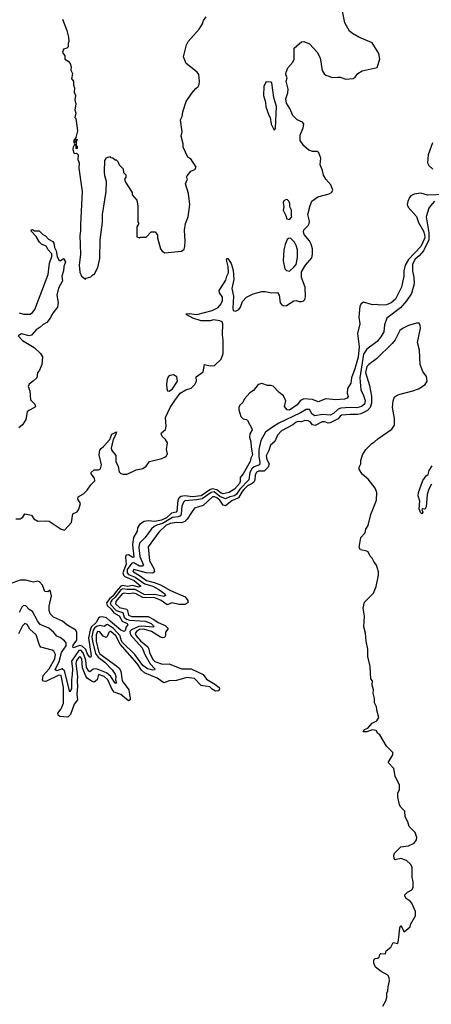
# Model space of a CAD drawing. Extents: x 2673034 to 2765626, y 830478 to 954748.
# Tile 93 of 126: x 2686239 to 2689970, y 906453 to 915382. Entities that reach past the tile are written whole.
import ezdxf

# ---------------------------------------------------------------- set-up
doc = ezdxf.new("R2010")
doc.units = 0

msp = doc.modelspace()

# ---------------------------------------------------------------- linework, layer by layer
at = {"layer": '0CON05XD'}
for points in [[(2686205, 910855.6), (2686244.4, 910855.6), (2686268.6, 910871.4), (2686285, 910900), (2686345, 910888), (2686368.9, 910855), (2686405, 910833.8), (2686475, 910838.5), (2686505, 910833.5), (2686615, 910761.2), (2686646.1, 910753.9), (2686708.3, 910821.7), (2686719.5, 910900.5), (2686760.5, 910919.5), (2686775.9, 910944.1), (2686790, 910995), (2686765.7, 911035), (2686769.2, 911055), (2686817.9, 911082.1), (2686850.9, 911115), (2686882.9, 911165), (2686920.3, 911199.7), (2686916.2, 911225), (2686887.5, 911265), (2686887.5, 911275), (2686915, 911299.1), (2686955, 911299.5), (2686971.5, 911308.5), (2686979.4, 911345), (2686959.1, 911435), (2686965, 911477.5), (2686977.4, 911492.6), (2686999.7, 911510.3), (2687055.7, 911575), (2687075, 911622.9), (2687117.5, 911645), (2687109.2, 911615), (2687086.1, 911575), (2687067.3, 911495), (2687074.7, 911474.7), (2687111.3, 911431.3), (2687111.5, 911375), (2687131.5, 911331.5), (2687142.4, 911282.4), (2687155, 911267.2), (2687175, 911260.6), (2687215, 911260.6), (2687295, 911299.3), (2687355, 911312.4), (2687385, 911334.6), (2687415, 911374.6), (2687527.7, 911402.3), (2687553.8, 911415), (2687568, 911425), (2687580, 911445), (2687571.2, 911485), (2687578, 911545), (2687560.8, 911575), (2687530.9, 911600.9), (2687522.9, 911625), (2687525.8, 911635), (2687561.9, 911665), (2687567.3, 911695), (2687561.1, 911775), (2687602, 911865), (2687645, 911928), (2687695, 911996.4), (2687745, 912024.7), (2687795, 912041.8), (2687827.8, 912075), (2687842.7, 912105), (2687838.2, 912141.8), (2687901.5, 912188.5), (2687914.6, 912255.4), (2687965, 912243.8), (2688005, 912245.5), (2688065.6, 912304.4), (2688083.4, 912355), (2688084.3, 912475), (2688077.3, 912525), (2688080.8, 912625), (2688073.2, 912643.2), (2688055, 912652.3), (2687995, 912659.6), (2687965, 912651.8), (2687885, 912652.1), (2687810, 912675), (2687753.8, 912705), (2687746.7, 912715), (2687775, 912717.5), (2687845, 912707.9), (2687985, 912743.6), (2688037.8, 912772.2), (2688066.2, 912805), (2688077.5, 912835), (2688079.1, 912865), (2688050.9, 912905), (2688048.5, 912925), (2688109.3, 913020.7), (2688116, 913055), (2688132.7, 913087.3), (2688130, 913145), (2688114.2, 913205), (2688117.5, 913215), (2688125, 913217.5), (2688155, 913172.5), (2688175, 913110), (2688180.4, 913025), (2688161.6, 912945), (2688178.4, 912875), (2688170, 912765), (2688175.6, 912745), (2688195, 912739.8), (2688226, 912755), (2688240.8, 912775), (2688258, 912825), (2688295.6, 912865), (2688355.5, 912895.5), (2688435, 912916), (2688465, 912916.6), (2688525, 912903.8), (2688575, 912907.5), (2688590.9, 912885), (2688601.8, 912815), (2688616.4, 912796.4), (2688635, 912786.7), (2688659.3, 912790.7), (2688725, 912832.7), (2688745, 912834.6), (2688772.5, 912827.5), (2688795, 912825.4), (2688809.4, 912830.6), (2688824.3, 912845.7), (2688831.5, 912868.5), (2688826.2, 912955), (2688792.5, 913045), (2688793.5, 913095), (2688828.8, 913155), (2688886.4, 913223.6), (2688894.8, 913255), (2688892.5, 913305), (2688882.4, 913345), (2688866, 913376), (2688818.5, 913435), (2688811.1, 913455), (2688815.8, 913475), (2688854.7, 913515.3), (2688864.6, 913535), (2688865.9, 913555.9), (2688850.4, 913615), (2688871.7, 913698.3), (2688888.1, 913735), (2688943.3, 913776.7), (2689046, 913804), (2689065.8, 913815), (2689078.1, 913835), (2689060.5, 913885), (2689015, 913934.4), (2688993.4, 913973.4), (2688984.5, 914015), (2688962.7, 914065), (2688968.6, 914125), (2688952, 914175), (2688934.4, 914185.6), (2688895, 914185.5), (2688859.8, 914199.8), (2688815, 914238.6), (2688781.5, 914285), (2688780.8, 914335), (2688809.1, 914400.9), (2688814.4, 914435), (2688803.8, 914453.8), (2688755.8, 914475), (2688715, 914511.9), (2688687.5, 914577.5), (2688657.5, 914625), (2688652.9, 914665), (2688670.5, 914719.5), (2688673.4, 914753.4), (2688656.2, 914823.8), (2688664.3, 914855), (2688651.9, 914885), (2688653.5, 914905), (2688671.4, 914945), (2688715, 914996.2), (2688728.6, 915025), (2688727.3, 915122.7), (2688775, 915166.7), (2688795, 915180), (2688815, 915183.8), (2688865, 915164.2), (2688935, 915087.5), (2688961.9, 915035), (2688981.3, 914921.3), (2689000.2, 914890.2), (2689015, 914878.9), (2689075, 914858.2), (2689122.1, 914862.1), (2689145, 914860.8), (2689195, 914842.3), (2689260.7, 914849.2), (2689279.1, 914860.9), (2689305, 914893.5), (2689345, 914918.2), (2689480.3, 914949.7), (2689504.2, 915025), (2689494.3, 915075), (2689435, 915173.6), (2689315, 915223.8), (2689256, 915256), (2689229.5, 915279.5), (2689185.4, 915355), (2689159.3, 915489.2)], [(2686627, 915387), (2686666.2, 915285), (2686681.2, 915225), (2686683.3, 915185), (2686677.5, 915165), (2686680, 915135), (2686667, 915123), (2686636.1, 915113.9), (2686626.7, 915085), (2686650, 915055), (2686650, 915025), (2686680, 915005), (2686697.5, 914985), (2686706.2, 914955), (2686703.6, 914923.6), (2686717.5, 914895), (2686710, 914845), (2686727.5, 914825), (2686727, 914787), (2686736.2, 914765), (2686732.5, 914725), (2686746.2, 914695), (2686740, 914655), (2686748.8, 914615), (2686740, 914565), (2686747.5, 914535), (2686740, 914495), (2686746.7, 914486.7), (2686762.5, 914375), (2686747.5, 914312.5), (2686730, 914285), (2686730, 914265), (2686738.3, 914261.7), (2686741.7, 914278.3), (2686750, 914280), (2686751.7, 914298.3), (2686760, 914295), (2686755, 914280), (2686750, 914280), (2686750, 914240), (2686760, 914235), (2686760, 914215), (2686751.7, 914211.7), (2686750, 914240), (2686735, 914250), (2686723, 914227), (2686720, 914205), (2686730, 914175), (2686735, 914170), (2686755, 914172.5), (2686770, 914155), (2686767.5, 914115), (2686778, 914085), (2686776.4, 914036.4), (2686806.2, 913825), (2686792, 913525), (2686791.7, 913468.3), (2686783.8, 913425), (2686790, 913255), (2686777.5, 913155), (2686783.6, 913093.6), (2686800, 913055), (2686835, 913030), (2686841.7, 913038.3), (2686885, 913050), (2686905, 913070), (2686915, 913070), (2686947.5, 913135), (2686967, 913217), (2686970, 913385), (2686988.8, 913545), (2686990, 913615), (2687022.5, 913825), (2687027.5, 913915), (2687010, 913965), (2687006.7, 914005), (2687012.5, 914105), (2687025, 914130), (2687055, 914140), (2687061.7, 914131.7), (2687085, 914130), (2687105, 914110), (2687115, 914110), (2687130, 914095), (2687140, 914065), (2687178.3, 914028.3), (2687180, 913995), (2687200, 913975), (2687200, 913955), (2687190, 913935), (2687198.3, 913908.3), (2687260, 913815), (2687260, 913795), (2687300, 913745), (2687310, 913695), (2687310, 913545), (2687320, 913535), (2687300, 913505), (2687301.7, 913411.7), (2687318.3, 913408.3), (2687325, 913400), (2687335, 913410), (2687385, 913410), (2687431.7, 913458.3), (2687468.3, 913458.3), (2687487, 913427), (2687487.5, 913405), (2687516.7, 913305), (2687532.3, 913282.3), (2687555, 913267.5), (2687705, 913282.5), (2687729.3, 913300.7), (2687737.5, 913325), (2687740, 913375), (2687733, 913473), (2687743.3, 913535), (2687766.7, 913595), (2687781.2, 913705), (2687768.8, 913805), (2687743.3, 913895), (2687760, 913935), (2687752.5, 913955), (2687757.5, 913965), (2687790.7, 914009.3), (2687827.5, 914025), (2687837.5, 914045), (2687790, 914120), (2687762.5, 914135), (2687722.5, 914225), (2687722.5, 914255), (2687704, 914325), (2687713.6, 914363.6), (2687697.5, 914475), (2687712.5, 914505), (2687718.8, 914545), (2687749.3, 914640.7), (2687800, 914715), (2687835, 914757.5), (2687857.5, 914775), (2687866.7, 914795), (2687868.8, 914825), (2687863.3, 914885), (2687846.7, 914905), (2687747.5, 914985), (2687723.3, 915045), (2687752.5, 915155), (2687767.5, 915185), (2687867.5, 915295), (2687896.7, 915345), (2687906.4, 915373.6), (2687930.7, 915409.3)], [(2688545, 914380), (2688556.7, 914395), (2688565.8, 914595), (2688542, 914675), (2688525, 914810), (2688515.8, 914815.8), (2688475, 914818), (2688452.1, 914777.9), (2688448, 914695), (2688466, 914635), (2688470.3, 914590.3), (2688496.7, 914515), (2688511.2, 914495), (2688520, 914435), (2688545, 914380)], [(2689980.8, 914265), (2689941.9, 914155), (2689936.9, 914085), (2689948.9, 914058.9), (2689985.4, 914025.4)], [(2690095, 913798), (2689935, 913790), (2689875, 913809.3), (2689815, 913800), (2689785.9, 913784.1), (2689771.4, 913768.6), (2689756.2, 913733.8), (2689751.2, 913705), (2689761.9, 913681.9), (2689835, 913598.1), (2689855.8, 913544.2), (2689899.2, 913465), (2689908.9, 913435), (2689910.4, 913405), (2689875, 913326.5), (2689762.3, 913207.7), (2689732.2, 913155), (2689720, 913105), (2689722.7, 913055), (2689698.9, 912955), (2689645, 912847.5), (2689607, 912813), (2689565, 912796.9), (2689505, 912792), (2689475, 912800.4), (2689436.3, 912796.3), (2689355, 912820.6), (2689335, 912805.6), (2689322.9, 912785), (2689314.1, 912685), (2689321.3, 912625), (2689302.9, 912537.1), (2689315.2, 912415), (2689308.5, 912321.5), (2689278, 912215)], [(2689998.8, 913735), (2689963.3, 913695), (2689948.3, 913671.7), (2689924, 913595), (2689948.5, 913448.5), (2689947.8, 913385), (2689898.8, 913285), (2689860.1, 913239.9), (2689825, 913209.2), (2689800.9, 913165), (2689801.1, 913105), (2689812.5, 913045), (2689813.9, 912986.1), (2689791.2, 912898.8), (2689746.8, 912833.2), (2689692.1, 912767.9), (2689565.9, 912674.1), (2689546.7, 912615), (2689538.8, 912551.2), (2689514.1, 912505.9), (2689480, 912465), (2689386.7, 912395), (2689355, 912350), (2689321.4, 912135), (2689330.5, 912025), (2689356.9, 911975), (2689372, 911928), (2689365.4, 911895), (2689337.1, 911875), (2689295, 911861.1), (2689235, 911865.3), (2689149.6, 911859.6), (2689125, 911849.2), (2689085, 911810), (2689055, 911794.6), (2688985, 911803.1), (2688915, 911790.3), (2688891.8, 911805), (2688866, 911846), (2688835, 911848.5), (2688784.1, 911815.9), (2688588.2, 911721.8), (2688531.8, 911688.2), (2688467.2, 911642.8), (2688424.5, 911565), (2688406, 911484), (2688406.5, 911425), (2688417.1, 911365), (2688413.9, 911346.1), (2688364.2, 911325.8), (2688345, 911309.6), (2688326.1, 911275), (2688315, 911209.1), (2688235.6, 911124.4), (2688205, 911077.8), (2688185.8, 911064.2), (2688144.2, 911055.8), (2688103.4, 911036.6), (2688055, 911059.3), (2688000.7, 911099.3), (2687975, 911095.1), (2687892.3, 911037.7), (2687845, 911028), (2687735, 911020), (2687723.3, 911006.7), (2687708.9, 910971.1), (2687703.2, 910896.8), (2687696.6, 910883.4), (2687676.1, 910873.9), (2687625, 910867.3), (2687535, 910814.5), (2687481.8, 910798.2), (2687459.1, 910785), (2687434.8, 910765.2), (2687377.3, 910685), (2687326.1, 910633.9), (2687319.1, 910595), (2687326.9, 910515), (2687362.2, 910435), (2687353.2, 910426.8), (2687325, 910427.4), (2687275, 910455.2), (2687255, 910454.7), (2687214.9, 910395), (2687212.7, 910365), (2687225, 910349.8), (2687285.6, 910325.6), (2687375, 910266), (2687445.5, 910245), (2687501.8, 910215), (2687556.4, 910175), (2687560.3, 910159.7), (2687545, 910152.2), (2687465, 910169.1), (2687375, 910167.3), (2687285, 910213.6), (2687215, 910214), (2687175, 910220.6), (2687155, 910210.4), (2687105.6, 910144.4), (2687075, 910119.4), (2687058.4, 910095), (2687064.8, 910075), (2687114.9, 910024.9), (2687173.3, 910005), (2687187.7, 909965), (2687206.9, 909946.9), (2687235, 909938), (2687378.7, 909928.7), (2687431.8, 909905), (2687453.3, 909885), (2687455.8, 909875), (2687446.5, 909873.5), (2687345, 909883), (2687319.9, 909880.1), (2687251.7, 909848.3), (2687237.6, 909832.4), (2687242.7, 909802.7), (2687348.8, 909685), (2687375, 909625.5)], [(2688685, 913570), (2688707.5, 913595), (2688702.5, 913605), (2688702.5, 913655), (2688687.5, 913685), (2688687.5, 913715), (2688680, 913735), (2688668.3, 913748.3), (2688655, 913750), (2688635, 913740), (2688627.5, 913725), (2688632.5, 913685), (2688627.5, 913655), (2688652.5, 913605), (2688660, 913575), (2688685, 913570)], [(2686234.2, 912724.2), (2686275, 912712.2), (2686335, 912712.5), (2686354.4, 912725.6), (2686376.4, 912753.6), (2686497.8, 913072.2), (2686509.4, 913175), (2686531.2, 913235), (2686529.5, 913259.5), (2686496.7, 913295), (2686478.3, 913328.3), (2686437.5, 913345), (2686417.5, 913365), (2686390, 913415), (2686345, 913460), (2686342.5, 913475), (2686355, 913480), (2686375, 913467.5), (2686415, 913466.7), (2686450, 913435), (2686473, 913423), (2686501.2, 913391.2), (2686539.3, 913369.3), (2686547.5, 913355), (2686553.8, 913315), (2686571.2, 913285), (2686580, 913235), (2686595, 913202.5), (2686605, 913196.7), (2686635, 913217.5), (2686653.8, 913185), (2686638.9, 913145), (2686637.8, 913105), (2686620.8, 913055), (2686626.9, 913015), (2686592, 912948), (2686575.4, 912885), (2686586.6, 912816.6), (2686582.2, 912775), (2686538.8, 912721.2), (2686516.2, 912675), (2686485, 912637.5), (2686450.9, 912619.1), (2686425, 912592.5), (2686389.6, 912570.4), (2686345, 912522.5), (2686325, 912515.6), (2686255, 912533.3), (2686226.7, 912515), (2686264.2, 912474.2), (2686369.1, 912409.1), (2686426.7, 912355), (2686445.6, 912325), (2686439.6, 912255), (2686417.7, 912205), (2686399.4, 912180.6), (2686396, 912134), (2686360, 912105), (2686324.4, 912075.6), (2686315.8, 912055), (2686330.8, 912015), (2686335.9, 911935.9), (2686375.7, 911895), (2686381.4, 911875), (2686375, 911864.4), (2686320.7, 911839.2), (2686306.7, 911825), (2686294.2, 911755), (2686265, 911707.9), (2686230.2, 911679.8)], [(2688685, 913102.5), (2688725, 913136.7), (2688745, 913162.5), (2688757.5, 913225), (2688756.2, 913295), (2688746.2, 913335), (2688730, 913365), (2688695, 913400), (2688675, 913397.5), (2688665, 913387.5), (2688646.1, 913343.9), (2688634.1, 913295.9), (2688626.7, 913195), (2688643, 913123), (2688658.3, 913108.3), (2688685, 913102.5)], [(2689530, 906435), (2689557, 906483), (2689567.5, 906515), (2689567.5, 906555), (2689577.5, 906575), (2689578.3, 906611.7), (2689592.5, 906665), (2689590, 906695), (2689576.4, 906716.4), (2689515, 906750), (2689465, 906790), (2689450, 906825), (2689450, 906855), (2689461.7, 906868.3), (2689485, 906870), (2689498.3, 906881.7), (2689503.8, 906905), (2689512.5, 906915), (2689555, 906910), (2689562.5, 906937.5), (2689605, 906970), (2689625, 907012.5), (2689666, 907004), (2689674.2, 907035), (2689684.6, 907145.4), (2689693.9, 907166.1), (2689725, 907110), (2689780, 907155), (2689783, 907177), (2689827.5, 907255), (2689827.5, 907295), (2689795, 907370), (2689779.3, 907389.3), (2689743.6, 907413.6), (2689730, 907435), (2689730, 907445), (2689755, 907470), (2689795, 907490), (2689807, 907513), (2689807, 907563), (2689797, 907607), (2689796.4, 907696.4), (2689783, 907723), (2689745, 907757.5), (2689695, 907776.7), (2689642.5, 907762.5), (2689633.9, 907773.9), (2689631.7, 907801.7), (2689637, 907823), (2689695, 907882.5), (2689765, 907890), (2689816.1, 907913.9), (2689837.5, 907945), (2689840, 907965), (2689825, 908010), (2689770, 908065), (2689757, 908107), (2689733, 908153), (2689730, 908205), (2689695, 908240), (2689683, 908263), (2689667.5, 908335), (2689668.3, 908371.7), (2689681.7, 908398.3), (2689681.7, 908441.7), (2689643, 908523), (2689631.7, 908591.7), (2689580, 908645), (2689622.5, 908715), (2689622.5, 908735), (2689564.3, 908794.3), (2689505, 908897.5), (2689485, 908910), (2689470, 908935), (2689435, 908942.5), (2689385, 908923.3), (2689353, 908923), (2689365, 908946.2), (2689395, 908956.7), (2689435, 909003.8), (2689476.7, 909025), (2689493.8, 909055), (2689478.8, 909108.8), (2689475, 909150), (2689456.4, 909186.4), (2689456.2, 909225), (2689442.5, 909275), (2689445.8, 909305), (2689433, 909347), (2689437.5, 909385), (2689422.5, 909405), (2689416.2, 909515), (2689396.4, 909606.4), (2689393.9, 909673.9), (2689380, 909745), (2689375, 909820), (2689360, 909875), (2689364.1, 909974.1), (2689354, 910045), (2689365, 910100), (2689445, 910180), (2689469.3, 910240.7), (2689492.5, 910345), (2689492.5, 910375), (2689472.5, 910435), (2689451.7, 910461.7), (2689435, 910497.5), (2689415, 910517.5), (2689398.8, 910555), (2689385, 910563.8), (2689330, 910575), (2689317.5, 910595), (2689332.5, 910685), (2689371.7, 910728.3), (2689378.3, 910761.7), (2689397.5, 910795), (2689422.5, 910895), (2689472.5, 911025), (2689476.7, 911095), (2689462.5, 911135), (2689397.5, 911215), (2689345, 911260), (2689317.5, 911305), (2689317.5, 911325), (2689332.5, 911355), (2689332.5, 911385), (2689347.5, 911435), (2689377, 911483), (2689430.7, 911539.3), (2689455, 911552.5), (2689485, 911582.5), (2689611.7, 911668.3), (2689636.7, 911705), (2689636.7, 911765), (2689620, 911865), (2689623.3, 911925), (2689637, 911963), (2689676.1, 911983.9), (2689804.2, 912015.8), (2689854.2, 912035.8), (2689915.9, 912074.1), (2689933.3, 912105), (2689926.7, 912145), (2689895, 912192.5), (2689870, 912255), (2689863.3, 912385), (2689846.7, 912455), (2689871.2, 912585), (2689869.3, 912609.3), (2689859.3, 912629.3), (2689835, 912628.8), (2689765, 912609.2), (2689715, 912586), (2689685, 912563.8), (2689642.1, 912477.9), (2689617.1, 912445), (2689474.6, 912305.4), (2689403.6, 912256.4), (2689385, 912236), (2689375, 912182.5), (2689411.2, 912065), (2689427.9, 911967.9), (2689428.5, 911905), (2689414.8, 911865.2), (2689391.1, 911838.9), (2689332.7, 911807.3), (2689305, 911800.8), (2689235, 911803.1), (2689155.8, 911794.2), (2689143, 911787), (2689125, 911762.8), (2689055, 911727.5), (2689035, 911724.2), (2689005, 911734.5), (2688982.5, 911735), (2688916.8, 911703.2), (2688895, 911707.1), (2688873.8, 911735), (2688855, 911744), (2688825, 911748.6), (2688795, 911736.2), (2688765, 911739.5), (2688745, 911733.1), (2688715, 911708.9), (2688613.1, 911655), (2688576.9, 911615), (2688551.7, 911558.3), (2688514.2, 911525), (2688498.6, 911475), (2688473.9, 911426.1), (2688478.6, 911395), (2688500, 911355), (2688491.1, 911325), (2688455, 911289.1), (2688405, 911288.2), (2688385, 911275.5), (2688374.7, 911255), (2688370, 911205), (2688361.7, 911188.3), (2688347.5, 911175), (2688305, 911155.8), (2688275.2, 911124.8), (2688255, 911103.1), (2688222.7, 911047.3), (2688162.1, 911017.9), (2688106.2, 910973.8), (2688085, 910978.8), (2688053.8, 911025), (2688027.1, 911045), (2688005, 911055.4), (2687985.6, 911054.4), (2687902.1, 910977.9), (2687825, 910951.2), (2687795.6, 910914.4), (2687758.5, 910851.5), (2687735, 910830), (2687705, 910820), (2687665, 910823.1), (2687602.4, 910812.4), (2687565.4, 910795), (2687500.5, 910735), (2687405, 910602.5), (2687415.8, 910474.2), (2687453.8, 910405), (2687462.5, 910375), (2687446.3, 910363.7), (2687387.1, 910367.1), (2687275, 910396.9), (2687264.4, 910385), (2687271.4, 910375), (2687325, 910341.1), (2687389.4, 910295), (2687459.2, 910279.2), (2687516.6, 910256.6), (2687605, 910204.1), (2687738.8, 910148.8), (2687764, 910115), (2687762, 910095), (2687735, 910078.1), (2687685, 910078.2), (2687617.2, 910092.8), (2687575, 910075.4), (2687520.5, 910115), (2687465, 910137.9), (2687355, 910142), (2687295, 910176.1), (2687275, 910180.5), (2687225, 910176.2), (2687185, 910181.2), (2687166.9, 910175), (2687109.6, 910105), (2687109.1, 910085), (2687145, 910052.7), (2687210, 910035), (2687217.1, 910025), (2687225, 909981.2), (2687255, 909970.8), (2687405, 909969.2), (2687455, 909942.9), (2687495, 909916.1), (2687558.9, 909888.9), (2687582.9, 909865), (2687582.9, 909855), (2687560.9, 909829.1), (2687561.5, 909798.5), (2687552.1, 909777.9), (2687535, 909775.6), (2687515, 909782.9), (2687434.4, 909835), (2687365.8, 909854.2), (2687325, 909852.9), (2687299.2, 909835), (2687286.9, 909815), (2687294.2, 909795), (2687335, 909750.3), (2687400.5, 909695), (2687410.5, 909675), (2687415, 909644.2), (2687445, 909580), (2687465, 909562), (2687535, 909536.2), (2687595, 909539.5), (2687705, 909495.3), (2687795, 909494.3), (2687902.7, 909442.7), (2687931.9, 909401.9), (2688006.7, 909355), (2688046.7, 909325), (2688051.2, 909315), (2688043.6, 909296.4), (2688015, 909293.3), (2687985, 909310), (2687962.7, 909332.7), (2687922.3, 909337.7), (2687885, 909344.3), (2687825, 909407.9), (2687755, 909415.9), (2687661.5, 909388.5), (2687595, 909385.6), (2687545, 909366.9), (2687485, 909410), (2687369.6, 909459.6), (2687342.6, 909482.6), (2687305, 909542.3), (2687149.2, 909719.2), (2687110.3, 909795), (2687065, 909833.5), (2687055, 909833.1), (2687047.8, 909825), (2687032.6, 909787.4), (2687021.7, 909778.3), (2686995, 909792.7), (2686965, 909831.5), (2686945, 909832.9), (2686931.8, 909805), (2686933.3, 909745), (2686953.1, 909655), (2686965, 909630), (2687118.9, 909518.9)], [(2689278, 912215), (2689246.7, 912135), (2689240, 912085), (2689211.7, 912038.3), (2689208.8, 911995), (2689216.7, 911965), (2689208.8, 911951.2), (2689185, 911942.2), (2689104.3, 911935.7), (2689015, 911942.5), (2688945, 911917.5), (2688895, 911938.5), (2688815.3, 911944.7), (2688785, 911929.5), (2688755, 911890), (2688685, 911840.6), (2688663.6, 911843.6), (2688640, 911875), (2688650.8, 911925), (2688632.1, 911972.1), (2688590.5, 912000.5), (2688537.9, 912057.9), (2688515, 912065.8), (2688485, 912065.8), (2688435, 912082.5), (2688402.5, 912075), (2688359.5, 912020.5), (2688325, 911997.5), (2688277.5, 911945), (2688260.7, 911909.3), (2688235, 911886.7), (2688226.2, 911865), (2688226.2, 911845), (2688245, 911782.5), (2688265, 911763.3), (2688295, 911756.7), (2688305, 911747.5), (2688344.4, 911675), (2688346.6, 911663.4), (2688324.5, 911625), (2688323.5, 911595), (2688335.5, 911555), (2688337.5, 911505), (2688350.5, 911435), (2688333.3, 911405), (2688330, 911375), (2688265, 911262.9), (2688239.3, 911230.7), (2688238.9, 911195), (2688230.4, 911175), (2688185, 911124.3), (2688138, 911095), (2688085, 911082.9), (2688065, 911089.6), (2688027.8, 911117.8), (2687985, 911127.2), (2687962.2, 911117.8), (2687885, 911063.6), (2687806, 911054), (2687735, 911064.5), (2687701.4, 911058.6), (2687684.2, 911045.8), (2687673.7, 911025), (2687664.2, 910925.8), (2687657.3, 910915), (2687615, 910908.3), (2687568.8, 910865), (2687525, 910843.4), (2687465, 910831.6), (2687405, 910838.5), (2687368, 910832), (2687324.2, 910805), (2687307.1, 910775), (2687303.5, 910745), (2687272.2, 910685), (2687263, 910623), (2687275, 910506.7), (2687265, 910505.6), (2687225, 910528.2), (2687202.9, 910525), (2687197.2, 910505), (2687205.7, 910445.7), (2687173.8, 910365), (2687179.2, 910345), (2687191.2, 910331.2), (2687278.2, 910295), (2687337.5, 910245), (2687315, 910236.9), (2687265, 910250.9), (2687215, 910242.4), (2687175, 910249.7), (2687156, 910244), (2687113, 910197), (2687085, 910155.2), (2687056.6, 910133.4), (2687025.5, 910095), (2687030.8, 910070.8), (2687069.5, 910035), (2687093.3, 910003.3), (2687142.1, 909975), (2687168.1, 909928.1), (2687213.3, 909905), (2687220, 909895), (2687203.3, 909875), (2687195, 909842.5), (2687185, 909833.8), (2687155, 909844.5), (2687058.3, 909928.3), (2687025, 909958.8), (2686987.3, 909967.3), (2686965.3, 909964.7), (2686953.6, 909955), (2686933.3, 909915), (2686888.2, 909871.8), (2686876.9, 909845), (2686862.9, 909775), (2686885.7, 909614.3), (2686885, 909602.5), (2686875, 909601.2), (2686855, 909628.8), (2686839.4, 909669.4), (2686805, 909702.2), (2686783, 909707), (2686725, 909686.2), (2686720.6, 909690.6), (2686725, 909710.8), (2686757.4, 909755), (2686756.8, 909825), (2686747.1, 909847.1), (2686665.4, 909895), (2686628.1, 909928.1), (2686545, 909963.6), (2686514.1, 909994.1), (2686505.7, 910025), (2686507.1, 910065), (2686527.2, 910157.2), (2686515, 910210), (2686495, 910194), (2686466.4, 910196.4), (2686445, 910253.3), (2686417.5, 910285), (2686405, 910290.6), (2686365, 910282.5), (2686341.7, 910288.3), (2686295, 910300), (2686245, 910298.1), (2686145, 910264.4)], [(2687595, 912012.5), (2687625, 912033.3), (2687671.2, 912105), (2687663.6, 912143.6), (2687635, 912160), (2687603.9, 912156.1), (2687587.5, 912145), (2687577.5, 912125), (2687570, 912075), (2687572.5, 912035), (2687580, 912015), (2687595, 912012.5)], [(2689971.4, 911168.6), (2689948.2, 911125), (2689934.4, 911075), (2689922.9, 910965), (2689915, 910946.7), (2689905, 910942.5), (2689893.6, 910946.4), (2689885, 910940), (2689892.5, 910915), (2689885, 910900), (2689872.3, 910912.3), (2689860.8, 910945), (2689867.8, 911015), (2689852.5, 911065), (2689854.7, 911095.3), (2689895, 911202.5), (2689922.5, 911245), (2689943.1, 911256.9), (2689951.4, 911295), (2689979.1, 911335)], [(2687375, 909625.5), (2687421.9, 909541.9), (2687465.8, 909495), (2687461.2, 909485), (2687445, 909481.9), (2687396.7, 909495), (2687355, 909526.9), (2687281.6, 909625), (2687172.1, 909735), (2687160.4, 909755), (2687150, 909795), (2687090.4, 909860.4), (2687035, 909895.9), (2687024.7, 909895.3), (2687005, 909880.6), (2686965, 909887), (2686935, 909879.4), (2686916.2, 909865), (2686904.7, 909845.3), (2686894.6, 909784.6), (2686898.1, 909745), (2686927.7, 909635), (2686949.8, 909599.8), (2687012.5, 909555), (2687076.1, 909485), (2687105, 909445.6), (2687110.8, 909425), (2687109.1, 909395), (2687115.4, 909365), (2687105, 909364.4), (2687066.5, 909426.5), (2687027.7, 909457.7), (2686935, 909496.4), (2686905, 909493.3), (2686875, 909469.1), (2686865, 909473.1), (2686845, 909506.7), (2686837.4, 909575), (2686815, 909640.7), (2686795, 909664.8), (2686775, 909661.2), (2686709.5, 909565), (2686717.4, 909495), (2686715.8, 909445), (2686707.5, 909395), (2686707.7, 909315), (2686695, 909286.7), (2686646.3, 909476.3), (2686625, 909494.2), (2686575, 909477.7), (2686561.8, 909485), (2686597.7, 909562.3), (2686617, 909643), (2686661.4, 909705), (2686659.5, 909729.5), (2686645, 909750), (2686605, 909778.8), (2686575, 909791.2), (2686548.8, 909825), (2686503.6, 909863.6), (2686425, 909896), (2686400.2, 909930.2), (2686356.4, 910016.4), (2686325, 910032), (2686295, 910068), (2686275, 910068.8), (2686258.8, 910055), (2686234.2, 910005)], [(2687118.9, 909518.9), (2687140.5, 909500.5), (2687155.4, 909475), (2687167.9, 909385), (2687227.8, 909305), (2687242, 909225), (2687240, 909215), (2687225, 909206), (2687155, 909262.5), (2687095, 909282.5), (2687077.4, 909307.4), (2687038, 909395), (2687005.6, 909425), (2686955, 909444), (2686941.5, 909395), (2686915, 909375.5), (2686895, 909380.5), (2686855, 909406.2), (2686837.5, 909427.5), (2686808.1, 909505), (2686802.5, 909585), (2686795, 909599.5), (2686785, 909604.4), (2686775, 909597.3), (2686755, 909569.4), (2686749.4, 909545), (2686764, 909425), (2686758.9, 909385), (2686764.7, 909334.7), (2686758, 909265), (2686762.2, 909215), (2686734.6, 909175), (2686700.2, 909079.8), (2686675, 909057.3), (2686604.2, 909064.2), (2686588.8, 909075), (2686584.2, 909094.2), (2686615, 909131.4), (2686635.3, 909185), (2686636.2, 909325), (2686615, 909435.6), (2686595, 909438), (2686475, 909379.2), (2686455, 909383.8), (2686446, 909396), (2686452.2, 909435), (2686505, 909495.6), (2686558.6, 909585), (2686564.7, 909625), (2686549.6, 909655), (2686532.5, 909665), (2686432.2, 909692.2), (2686420, 909710), (2686387.5, 909805), (2686332.7, 909855), (2686307.8, 909897.7), (2686285, 909905.4), (2686264.5, 909885.5), (2686228, 909812)]]:
    msp.add_lwpolyline(points, dxfattribs=at)

doc.saveas('drawing.dxf')
